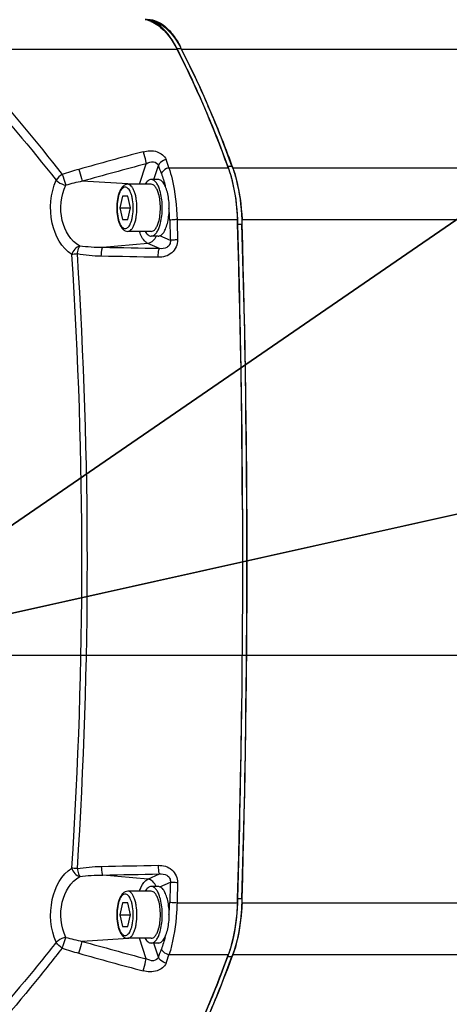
# Model space of a CAD drawing. Header units: millimetres. Extents: x -741 to 6994, y 0 to 4947.
# Tile 45 of 97: x 3653 to 3744, y 679 to 888. Entities that reach past the tile are written whole.
import ezdxf

# ---------------------------------------------------------------- set-up
doc = ezdxf.new("R2010")
doc.units = ezdxf.units.MM
doc.header["$LTSCALE"] = 384.676471
doc.layers.get('0').update_dxf_attribs({"linetype": 'CONTINUOUS'})
for name, color, linetype in [('304102000126DXF_CONTINUOUS_LINE', 7, 'CONTINUOUS'), ('304102000127DXF_CONTINUOUS_LINE', 7, 'CONTINUOUS'), ('304103000034DXF_CONTINUOUS_LINE', 7, 'CONTINUOUS'), ('304106000106DXF_CONTINUOUS_LINE', 7, 'CONTINUOUS'), ('501023000054DXF_CONTINUOUS_LINE', 7, 'CONTINUOUS'), ('504021000002DXF_CONTINUOUS_LINE', 7, 'CONTINUOUS'), ('运动范围_DXF_DIMENSION', 7, 'CONTINUOUS')]:
    doc.layers.add(name, color=color, linetype=linetype)
doc.styles.get("Standard").update_dxf_attribs({"font": 'txt', "width": 0.7})
doc.dimstyles.new('DIMSTYLE_1', dxfattribs={"dimtxt": 58.823529, "dimasz": 35.294118, "dimexe": 1, "dimexo": 0, "dimgap": 5, "dimtad": 0, "dimtih": 1, "dimtoh": 1, "dimdec": 1, "dimdsep": 46, "dimtxsty": 'Standard', "dimblk": '_FILLED', "dimblk1": '_FILLED', "dimblk2": '_FILLED', "dimcen": 0.09, "dimclrt": 5, "dimazin": 2, "dimtp": 0.5, "dimtm": 0.5, "dimtfac": 1, "dimtdec": 65535, "dimtofl": 0, "dimtmove": 0, "dimatfit": 3, "dimldrblk": '_FILLED', "dimfxl": 0, "dimtolj": 1, "dimarcsym": 0})
doc.dimstyles.new('DIMSTYLE_5', dxfattribs={"dimtxt": 58.823529, "dimasz": 35.294118, "dimexe": 1, "dimexo": 0, "dimtad": 1, "dimdsep": 46, "dimtxsty": 'Standard', "dimblk": '_FILLED', "dimblk1": '_FILLED', "dimblk2": '_FILLED', "dimcen": 0.09, "dimclrt": 5, "dimazin": 2, "dimtp": 0.01, "dimtm": 0.01, "dimtfac": 1, "dimtofl": 0, "dimtmove": 0, "dimatfit": 3, "dimldrblk": '_FILLED', "dimfxl": 0, "dimtolj": 1, "dimarcsym": 0})

# ---------------------------------------------------------------- blocks, each defined once
blk = doc.blocks.new('*D1')
at = {"layer": '运动范围_DXF_DIMENSION', "color": 2, "linetype": 'Continuous', "transparency": 16777216}
for p, q in [((3611.49, 753.33), (3115.91, 867.75)), ((4120.1, 753.33), (3592.52, 753.33))]:
    blk.add_line(p, q, dxfattribs=at)
for start, end in [(96.1517, 167), (0, 70.5145)]:
    blk.add_arc((3611.49, 753.33), 502.73, start, end, dxfattribs=at)
for points in [[(3125.1, 902.04), (3121.64, 866.42), (3136.46, 898.99)], [(4107.1, 788.4), (4114.22, 753.33), (4118.86, 788.81)]]:
    blk.add_solid(points, dxfattribs=at)
blk = doc.blocks.new('_FILLED')
at = {"color": 0, "linetype": 'ByBlock'}
blk.add_solid([(0, 0), (-1, 0.1667), (-1, -0.1667)], dxfattribs=at)
blk = doc.blocks.new('*D2')
at = {"layer": '运动范围_DXF_DIMENSION', "color": 2, "linetype": 'Continuous', "transparency": 16777216}
for p, q in [((3611.49, 753.33), (3115.91, 638.92)), ((4120.1, 753.33), (3912.78, 753.33))]:
    blk.add_line(p, q, dxfattribs=at)
for start, end in [(266.8376, 360), (193, 240.2712)]:
    blk.add_arc((3611.49, 753.33), 502.73, start, end, dxfattribs=at)
for points in [[(4118.86, 717.85), (4114.22, 753.33), (4107.1, 718.27)], [(3136.46, 607.68), (3121.64, 640.24), (3125.1, 604.63)]]:
    blk.add_solid(points, dxfattribs=at)
blk = doc.blocks.new('*D17')
at = {"layer": '运动范围_DXF_DIMENSION', "color": 2, "linetype": 'Continuous', "transparency": 16777216}
for p, q in [((3611.54, 753.33), (5581.83, 1192.94)), ((5239.51, 1116.56), (3611.54, 753.33)), ((5239.51, 1116.56), (5239.51, 1116.56))]:
    blk.add_line(p, q, dxfattribs=at)
at = {"layer": '运动范围_DXF_DIMENSION', "color": 2, "linetype": 'Continuous', "transparency": 16777216, "xscale": 35.2941176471, "yscale": 35.2941176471, "zscale": 35.2941176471, "rotation": 192.5778008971}
blk.add_blockref('_FILLED', (5239.51, 1116.56), dxfattribs=at)
blk = doc.blocks.new('*D19')
at = {"layer": '运动范围_DXF_DIMENSION', "color": 2, "linetype": 'Continuous', "transparency": 16777216}
for p, q in [((3611.54, 753.33), (4205.59, 1162.09)), ((3871.86, 932.46), (3611.54, 753.33)), ((3871.86, 932.46), (3871.86, 932.46))]:
    blk.add_line(p, q, dxfattribs=at)
at = {"layer": '运动范围_DXF_DIMENSION', "color": 2, "linetype": 'Continuous', "transparency": 16777216, "xscale": 35.2941176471, "yscale": 35.2941176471, "zscale": 35.2941176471, "rotation": 214.530875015}
blk.add_blockref('_FILLED', (3871.86, 932.46), dxfattribs=at)

msp = doc.modelspace()

# ---------------------------------------------------------------- linework, layer by layer
at = {"layer": '304102000126DXF_CONTINUOUS_LINE', "color": 9, "linetype": 'Continuous'}
for p, q in [((3687.683, 881.977), (3958.689, 881.977)), ((3698.514, 856.857), (3875.37, 856.847)), ((3700.458, 845.844), (3875.366, 845.853)), ((3875.366, 700.814), (3700.458, 700.824)), ((3875.37, 689.82), (3698.514, 689.81))]:
    msp.add_line(p, q, dxfattribs=at)
at = {"layer": '304102000126DXF_CONTINUOUS_LINE', "color": 7, "linetype": 'Continuous'}
for p, q in [((3698.395, 857.186), (3698.514, 856.857)), ((3700.458, 845.844), (3700.489, 844.872)), ((3700.489, 701.796), (3700.458, 700.824)), ((3698.514, 689.81), (3698.395, 689.481))]:
    msp.add_line(p, q, dxfattribs=at)
for centre, radius, start, end in [((3668.131, 871.927), 21.984, 27.65833, 28.4329), ((3667.609, 871.653), 22.574, 27.21698, 27.65978), ((3516.209, 793.891), 192.776, 23.35867, 27.18957), ((3497.093, 785.313), 213.726, 23.1727, 23.43794), ((3483.286, 779.49), 228.711, 19.85946, 23.15275), ((1421.47, 773.501), 2280.136, 0.769548, 1.793719), ((1411.752, 773.344), 2289.855, 0.26154, 0.770195), ((1409.928, 773.334), 2291.679, 359.738397, 0.2616), ((1411.752, 773.323), 2289.855, 359.229802, 359.738457), ((1421.47, 773.167), 2280.136, 358.206281, 359.230449), ((3478.178, 769.19), 234.199, 336.88586, 340.10195)]:
    msp.add_arc(centre, radius, start, end, dxfattribs=at)
for points, knots in [([(3681.145, 888.212), (3681.731, 888.087), (3684.489, 886.998), (3686.359, 884.433), (3687.463, 882.394)], [0, 0, 0, 0, 0.2051749, 1, 1, 1, 1]), ([(3698.514, 856.857), (3698.8, 856.066), (3699.892, 852.489), (3700.366, 848.738), (3700.458, 845.844)], [0, 0, 0, 0, 0.2250807, 1, 1, 1, 1]), ([(3700.458, 700.824), (3700.426, 699.812), (3700.176, 696.086), (3699.439, 692.372), (3698.514, 689.81)], [0, 0, 0, 0, 0.2709225, 1, 1, 1, 1])]:
    msp.add_open_spline(points, degree=3, knots=knots, dxfattribs=at)
at = {"layer": '304102000127DXF_CONTINUOUS_LINE', "color": 9, "linetype": 'Continuous'}
for p, q in [((3639.841, 881.977), (3686.753, 881.977)), ((3678.799, 853.334), (3680.224, 857.682)), ((3681.823, 854.334), (3682.807, 857.335)), ((3685.042, 856.857), (3697.589, 856.857)), ((3677.487, 853.334), (3666.626, 853.979)), ((3686.742, 845.842), (3699.534, 845.844)), ((3685.333, 841.412), (3683.114, 842.413)), ((3680.547, 840.79), (3670.992, 839.902)), ((3683.015, 839.676), (3680.547, 840.79)), ((3680.547, 705.877), (3670.993, 706.766)), ((3680.547, 705.877), (3683.015, 706.991)), ((3683.114, 704.254), (3685.333, 705.255)), ((3699.534, 700.824), (3686.742, 700.825)), ((3677.487, 693.334), (3666.626, 692.689)), ((3680.224, 688.986), (3678.799, 693.334)), ((3682.807, 689.333), (3681.823, 692.334)), ((3697.589, 689.81), (3685.042, 689.81))]:
    msp.add_line(p, q, dxfattribs=at)
at = {"layer": '304102000127DXF_CONTINUOUS_LINE', "color": 7, "linetype": 'Continuous'}
for p, q in [((3686.864, 881.762), (3686.753, 881.977)), ((3699.565, 844.852), (3699.534, 845.844)), ((3699.534, 700.824), (3699.565, 701.815))]:
    msp.add_line(p, q, dxfattribs=at)
for centre, radius, start, end in [((3679.034, 882.704), 5.633, 75.15674, 80.37904), ((3678.923, 882.303), 6.049, 67.59938, 75.10884), ((1416.482, 773.334), 2284.203, 358.205771, 1.794229)]:
    msp.add_arc(centre, radius, start, end, dxfattribs=at)
at = {"layer": '304102000127DXF_CONTINUOUS_LINE', "color": 9, "linetype": 'Continuous'}
for centre, radius, start, end in [((3987.143, -286.43), 1187.207, 105.016165, 105.69777), ((3986.629, -294.348), 1192.08, 104.894112, 105.571462), ((3454.628, 772.536), 243.427, 19.95578, 20.38667), ((3451.528, 773.058), 248.095, 19.74093, 20.16738), ((3685.493, 786.835), 72.356, 105.68725, 108.61165), ((3683.404, 778.267), 77.548, 102.49479, 105.12626), ((3647.815, 844.568), 37.4, 4.73094, 5.72262), ((3646.636, 844.473), 38.583, 1.82734, 4.72613), ((2668.971, 773.334), 997.599, 356.258971, 3.741026), ((2662.741, 773.334), 1004.995, 356.279406, 3.720595), ((3646.635, 702.194), 38.584, 355.27423, 358.17265), ((3647.815, 702.1), 37.4, 354.27598, 355.26943), ((3683.398, 768.384), 77.531, 254.87476, 257.50639), ((3986.641, 1841.063), 1192.129, 254.428529, 255.105879), ((3685.484, 759.803), 72.326, 251.38794, 254.31359), ((3987.143, 1833.098), 1187.207, 254.30223, 254.983835), ((3454.632, 774.13), 243.423, 339.61334, 340.04422), ((3451.526, 773.609), 248.096, 339.83262, 340.25907)]:
    msp.add_arc(centre, radius, start, end, dxfattribs=at)
at = {"layer": '304102000127DXF_CONTINUOUS_LINE', "color": 7, "linetype": 'Continuous'}
for points, knots in [([(3681.228, 887.896), (3681.75, 887.681), (3684.138, 886.296), (3685.761, 883.905), (3686.753, 881.977)], [0, 0, 0, 0, 0.2066344, 1, 1, 1, 1]), ([(3697.589, 856.857), (3696.782, 859.093), (3693.591, 867.553), (3689.905, 875.832), (3686.864, 881.762)], [0, 0, 0, 0, 0.2628804, 1, 1, 1, 1]), ([(3697.589, 856.857), (3697.875, 856.066), (3698.968, 852.489), (3699.442, 848.738), (3699.534, 845.844)], [0, 0, 0, 0, 0.225069, 1, 1, 1, 1]), ([(3699.534, 700.824), (3699.502, 699.812), (3699.252, 696.086), (3698.514, 692.372), (3697.589, 689.81)], [0, 0, 0, 0, 0.2709405, 1, 1, 1, 1]), ([(3686.864, 664.905), (3687.842, 666.814), (3691.824, 674.933), (3695.248, 683.322), (3697.589, 689.81)], [0, 0, 0, 0, 0.2372147, 1, 1, 1, 1])]:
    msp.add_open_spline(points, degree=3, knots=knots, dxfattribs=at)
at = {"layer": '304102000127DXF_CONTINUOUS_LINE', "color": 9, "linetype": 'Continuous'}
for points, knots in [([(3639.841, 881.977), (3641.719, 879.937), (3649.51, 871.315), (3656.965, 862.388), (3662.4, 855.407)], [0, 0, 0, 0, 0.2386731, 1, 1, 1, 1]), ([(3638.46, 880.486), (3640.349, 878.467), (3648.18, 869.936), (3655.678, 861.097), (3661.146, 854.182)], [0, 0, 0, 0, 0.238739, 1, 1, 1, 1]), ([(3679.548, 860.237), (3680.506, 860.493), (3682.416, 860.624), (3684.125, 859.374), (3684.412, 858.593)], [0, 0, 0, 0, 0.5436663, 1, 1, 1, 1]), ([(3679.548, 860.237), (3679.757, 859.591), (3679.986, 858.739), (3680.183, 857.88), (3680.224, 857.682)], [0, 0, 0, 0, 0.7698793, 1, 1, 1, 1]), ([(3680.224, 857.682), (3680.686, 857.926), (3681.61, 858.334), (3682.684, 857.749), (3682.807, 857.335)], [0, 0, 0, 0, 0.5472416, 1, 1, 1, 1]), ([(3684.412, 858.593), (3684.229, 858.539), (3683.592, 858.287), (3682.997, 857.797), (3682.807, 857.335)], [0, 0, 0, 0, 0.2762756, 1, 1, 1, 1]), ([(3685.042, 856.857), (3684.86, 856.803), (3684.226, 856.555), (3683.631, 856.074), (3683.439, 855.616)], [0, 0, 0, 0, 0.2770375, 1, 1, 1, 1]), ([(3685.042, 856.857), (3685.293, 856.06), (3686.253, 852.461), (3686.662, 848.727), (3686.742, 845.842)], [0, 0, 0, 0, 0.2245657, 1, 1, 1, 1]), ([(3662.4, 855.407), (3662.482, 855.239), (3662.756, 854.483), (3662.967, 853.71), (3663.168, 853.129)], [0, 0, 0, 0, 0.2329806, 1, 1, 1, 1]), ([(3665.929, 856.496), (3666.136, 855.858), (3666.372, 855.019), (3666.582, 854.173), (3666.626, 853.979)], [0, 0, 0, 0, 0.7708399, 1, 1, 1, 1]), ([(3664.445, 838.424), (3662.223, 839.809), (3659.369, 845.463), (3659.922, 851.4), (3661.146, 854.182)], [0, 0, 0, 0, 0.4628513, 1, 1, 1, 1]), ([(3661.146, 854.182), (3661.266, 854.057), (3661.859, 853.568), (3662.589, 853.25), (3663.168, 853.129)], [0, 0, 0, 0, 0.226613, 1, 1, 1, 1]), ([(3666.118, 840.23), (3664.21, 841.303), (3661.556, 845.87), (3662.084, 850.875), (3663.168, 853.129)], [0, 0, 0, 0, 0.4667799, 1, 1, 1, 1]), ([(3686.742, 845.842), (3686.579, 845.835), (3686.064, 845.805), (3685.545, 845.776), (3685.2, 845.703)], [0, 0, 0, 0, 0.3160665, 1, 1, 1, 1]), ([(3680.547, 840.79), (3680.367, 840.871), (3679.518, 841.49), (3679.083, 842.503), (3678.813, 843.292)], [0, 0, 0, 0, 0.1912924, 1, 1, 1, 1]), ([(3665.618, 838.549), (3665.657, 838.724), (3665.779, 839.29), (3665.879, 839.902), (3666.118, 840.23)], [0, 0, 0, 0, 0.3065498, 1, 1, 1, 1]), ([(3670.694, 838.064), (3670.706, 838.463), (3670.779, 839.059), (3670.847, 839.731), (3670.993, 839.902)], [0, 0, 0, 0, 0.6402621, 1, 1, 1, 1]), ([(3686.876, 841.543), (3686.906, 840.535), (3685.922, 838.383), (3683.751, 837.82), (3682.735, 837.838)], [0, 0, 0, 0, 0.4983376, 1, 1, 1, 1]), ([(3685.333, 841.412), (3685.367, 841.126), (3685.273, 840.512), (3684.42, 839.718), (3683.542, 839.629), (3683.015, 839.676)], [0, 0, 0, 0, 0.2613362, 0.5203653, 1, 1, 1, 1]), ([(3686.876, 841.543), (3686.712, 841.536), (3686.197, 841.508), (3685.679, 841.48), (3685.332, 841.412)], [0, 0, 0, 0, 0.3161404, 1, 1, 1, 1]), ([(3665.618, 838.549), (3665.309, 838.519), (3664.917, 838.487), (3664.526, 838.439), (3664.445, 838.424)], [0, 0, 0, 0, 0.7893659, 1, 1, 1, 1]), ([(3682.735, 837.838), (3682.746, 838.237), (3682.817, 838.834), (3682.875, 839.502), (3683.015, 839.676)], [0, 0, 0, 0, 0.641258, 1, 1, 1, 1]), ([(3670.694, 708.604), (3670.706, 708.204), (3670.779, 707.608), (3670.847, 706.936), (3670.993, 706.766)], [0, 0, 0, 0, 0.6402621, 1, 1, 1, 1]), ([(3682.735, 708.829), (3683.751, 708.847), (3685.923, 708.283), (3686.905, 706.133), (3686.876, 705.125)], [0, 0, 0, 0, 0.5017715, 1, 1, 1, 1]), ([(3682.735, 708.829), (3682.746, 708.43), (3682.817, 707.833), (3682.875, 707.165), (3683.015, 706.991)], [0, 0, 0, 0, 0.6412667, 1, 1, 1, 1]), ([(3661.146, 692.486), (3659.923, 695.267), (3659.369, 701.204), (3662.223, 706.858), (3664.445, 708.243)], [0, 0, 0, 0, 0.5371485, 1, 1, 1, 1]), ([(3663.168, 693.539), (3662.084, 695.793), (3661.556, 700.797), (3664.21, 705.364), (3666.118, 706.437)], [0, 0, 0, 0, 0.5332209, 1, 1, 1, 1]), ([(3665.618, 708.119), (3665.309, 708.148), (3664.917, 708.18), (3664.526, 708.229), (3664.445, 708.243)], [0, 0, 0, 0, 0.7893651, 1, 1, 1, 1]), ([(3665.618, 708.119), (3665.657, 707.943), (3665.779, 707.377), (3665.879, 706.765), (3666.118, 706.437)], [0, 0, 0, 0, 0.3065491, 1, 1, 1, 1]), ([(3683.015, 706.991), (3683.542, 707.039), (3684.421, 706.949), (3685.274, 706.155), (3685.367, 705.541), (3685.333, 705.255)], [0, 0, 0, 0, 0.4800238, 0.738933, 1, 1, 1, 1]), ([(3678.813, 703.375), (3678.918, 703.682), (3679.291, 704.617), (3679.906, 705.588), (3680.547, 705.877)], [0, 0, 0, 0, 0.3155543, 1, 1, 1, 1]), ([(3686.876, 705.125), (3686.712, 705.131), (3686.197, 705.16), (3685.679, 705.187), (3685.333, 705.255)], [0, 0, 0, 0, 0.3161526, 1, 1, 1, 1]), ([(3686.742, 700.825), (3686.714, 699.817), (3686.497, 696.103), (3685.858, 692.398), (3685.042, 689.81)], [0, 0, 0, 0, 0.2710233, 1, 1, 1, 1]), ([(3686.742, 700.825), (3686.579, 700.832), (3686.064, 700.862), (3685.545, 700.891), (3685.2, 700.964)], [0, 0, 0, 0, 0.3160582, 1, 1, 1, 1]), ([(3661.146, 692.486), (3659.271, 690.115), (3651.98, 681.117), (3644.307, 672.431), (3638.46, 666.182)], [0, 0, 0, 0, 0.2610064, 1, 1, 1, 1]), ([(3663.168, 693.539), (3662.588, 693.417), (3661.859, 693.099), (3661.266, 692.61), (3661.146, 692.486)], [0, 0, 0, 0, 0.7740109, 1, 1, 1, 1]), ([(3662.4, 691.26), (3662.482, 691.428), (3662.756, 692.184), (3662.967, 692.957), (3663.168, 693.539)], [0, 0, 0, 0, 0.2329792, 1, 1, 1, 1]), ([(3665.929, 690.171), (3666.136, 690.81), (3666.372, 691.649), (3666.582, 692.494), (3666.626, 692.689)], [0, 0, 0, 0, 0.7708401, 1, 1, 1, 1]), ([(3662.4, 691.26), (3660.536, 688.866), (3653.288, 679.782), (3645.657, 671.007), (3639.841, 664.69)], [0, 0, 0, 0, 0.261065, 1, 1, 1, 1]), ([(3685.042, 689.811), (3684.86, 689.864), (3684.226, 690.113), (3683.631, 690.594), (3683.439, 691.051)], [0, 0, 0, 0, 0.2770392, 1, 1, 1, 1]), ([(3679.548, 686.431), (3679.757, 687.076), (3679.986, 687.928), (3680.183, 688.787), (3680.224, 688.986)], [0, 0, 0, 0, 0.7698769, 1, 1, 1, 1]), ([(3684.412, 688.075), (3684.125, 687.293), (3682.416, 686.043), (3680.506, 686.174), (3679.548, 686.431)], [0, 0, 0, 0, 0.4563304, 1, 1, 1, 1]), ([(3682.807, 689.333), (3682.684, 688.918), (3681.61, 688.333), (3680.686, 688.741), (3680.224, 688.986)], [0, 0, 0, 0, 0.4527546, 1, 1, 1, 1]), ([(3684.412, 688.075), (3684.229, 688.129), (3683.592, 688.381), (3682.997, 688.87), (3682.807, 689.333)], [0, 0, 0, 0, 0.2762704, 1, 1, 1, 1])]:
    msp.add_open_spline(points, degree=3, knots=knots, dxfattribs=at)
for points in [[(3662.4, 855.407), (3661.883, 855.135), (3661.428, 854.694), (3661.146, 854.182)], [(3683.439, 855.616), (3683.749, 854.761), (3684.009, 853.886), (3684.228, 853.002)], [(3685.2, 845.703), (3685.245, 844.273), (3685.29, 842.843), (3685.333, 841.412)], [(3686.742, 845.842), (3686.788, 844.409), (3686.832, 842.976), (3686.876, 841.543)], [(3682.289, 842.327), (3682.083, 841.58), (3681.318, 840.862), (3680.547, 840.79)], [(3666.118, 840.23), (3665.322, 840.03), (3664.66, 839.216), (3664.445, 838.424)], [(3670.992, 839.902), (3669.364, 839.905), (3667.731, 840.008), (3666.118, 840.23)], [(3683.015, 839.676), (3679.007, 839.748), (3675, 839.823), (3670.992, 839.902)], [(3670.694, 838.064), (3668.995, 838.097), (3667.292, 838.252), (3665.618, 838.549)], [(3682.735, 837.838), (3678.722, 837.909), (3674.708, 837.984), (3670.694, 838.064)], [(3665.618, 708.119), (3667.292, 708.415), (3668.995, 708.57), (3670.694, 708.604)], [(3670.694, 708.604), (3674.708, 708.683), (3678.722, 708.758), (3682.735, 708.829)], [(3664.445, 708.243), (3664.66, 707.451), (3665.322, 706.637), (3666.118, 706.437)], [(3666.118, 706.437), (3667.732, 706.66), (3669.364, 706.762), (3670.993, 706.766)], [(3670.993, 706.766), (3675, 706.845), (3679.007, 706.92), (3683.015, 706.991)], [(3682.289, 704.341), (3682.083, 705.087), (3681.318, 705.805), (3680.547, 705.877)], [(3685.333, 705.255), (3685.29, 703.825), (3685.245, 702.394), (3685.2, 700.964)], [(3686.876, 705.125), (3686.832, 703.691), (3686.788, 702.258), (3686.742, 700.825)], [(3684.228, 693.665), (3684.009, 692.781), (3683.749, 691.906), (3683.439, 691.051)], [(3662.4, 691.26), (3661.883, 691.532), (3661.428, 691.974), (3661.146, 692.486)]]:
    msp.add_open_spline(points, degree=3, dxfattribs=at)
at = {"layer": '304103000034DXF_CONTINUOUS_LINE', "color": 7, "linetype": 'Continuous'}
msp.add_arc((3611.535, 753.334), 225, 72.65327, 219.31615, dxfattribs=at)
at = {"layer": '304106000106DXF_CONTINUOUS_LINE', "color": 9, "linetype": 'Continuous'}
for p, q in [((3686.736, 882.155), (3687.656, 882.155)), ((3697.544, 857.178), (3698.464, 857.178)), ((3699.649, 844.872), (3700.57, 844.872)), ((3699.649, 701.796), (3700.57, 701.796)), ((3697.544, 689.489), (3698.464, 689.489))]:
    msp.add_line(p, q, dxfattribs=at)
at = {"layer": '304106000106DXF_CONTINUOUS_LINE', "color": 7, "linetype": 'Continuous'}
for p, q in [((3686.81, 882.009), (3686.736, 882.155)), ((3686.913, 881.807), (3686.81, 882.009)), ((3697.647, 856.892), (3697.632, 856.935)), ((3697.632, 689.732), (3697.647, 689.775))]:
    msp.add_line(p, q, dxfattribs=at)
for centre, radius, start, end in [((3679.598, 883.628), 4.707, 79.01465, 85.17813), ((3499.412, 786.913), 210.146, 23.57928, 26.84388), ((3666.462, 871.339), 23.794, 27.0382, 27.85233), ((3481.681, 779.071), 229.534, 23.14381, 23.60278), ((3456.458, 768.59), 256.847, 20.17603, 23.08216), ((3674.8, 848.813), 24.234, 19.58372, 20.19374), ((3649.157, 843.485), 50.512, 1.57304, 2.6884), ((1098.862, 773.441), 2601.768, 0.670623, 1.573224), ((3650.089, 843.485), 50.5, 1.57294, 2.75297), ((1096.016, 773.334), 2605.536, 358.426682, 1.573318), ((1091.577, 773.341), 2609.054, 0.240038, 0.670961), ((1098.862, 773.226), 2601.768, 358.426776, 359.329374), ((3649.157, 703.182), 50.512, 357.3116, 358.42696), ((3650.089, 703.182), 50.5, 357.24703, 358.42706), ((3463.038, 775.468), 249.77, 336.87693, 339.86515), ((3674.8, 697.855), 24.234, 339.80626, 340.41628)]:
    msp.add_arc(centre, radius, start, end, dxfattribs=at)
for points, knots in [([(3686.736, 882.155), (3686.317, 882.976), (3684.869, 885.489), (3682.489, 887.862), (3680.495, 888.248)], [0, 0, 0, 0, 0.3122369, 1, 1, 1, 1]), ([(3680.531, 888.334), (3681.853, 888.334), (3683.992, 887.271), (3686.068, 884.906), (3687.037, 883.333), (3687.5, 882.455)], [0, 0, 0, 0, 0.4189492, 0.6855002, 1, 1, 1, 1]), ([(3698.464, 857.178), (3697.644, 859.409), (3694.4, 867.884), (3690.701, 876.19), (3687.656, 882.155)], [0, 0, 0, 0, 0.261969, 1, 1, 1, 1]), ([(3699.613, 845.854), (3699.565, 846.863), (3699.275, 850.593), (3698.559, 854.314), (3697.647, 856.892)], [0, 0, 0, 0, 0.2696367, 1, 1, 1, 1]), ([(3698.464, 857.178), (3698.762, 856.37), (3699.889, 852.708), (3700.388, 848.873), (3700.531, 845.911)], [0, 0, 0, 0, 0.2250466, 1, 1, 1, 1]), ([(3697.647, 689.775), (3697.93, 690.574), (3698.998, 694.168), (3699.477, 697.919), (3699.613, 700.813)], [0, 0, 0, 0, 0.2263638, 1, 1, 1, 1]), ([(3700.531, 700.756), (3700.481, 699.722), (3700.176, 695.911), (3699.427, 692.108), (3698.464, 689.489)], [0, 0, 0, 0, 0.2707493, 1, 1, 1, 1]), ([(3687.656, 664.512), (3688.638, 666.435), (3692.623, 674.59), (3696.077, 682.999), (3698.464, 689.489)], [0, 0, 0, 0, 0.2379461, 1, 1, 1, 1])]:
    msp.add_open_spline(points, degree=3, knots=knots, dxfattribs=at)
at = {"layer": '501023000054DXF_CONTINUOUS_LINE', "color": 7, "linetype": 'Continuous'}
for p, q in [((3681.274, 853.334), (3676.303, 853.334)), ((3675.187, 850.834), (3674.623, 848.334)), ((3676.315, 850.834), (3675.187, 850.834)), ((3676.879, 848.334), (3676.315, 850.834)), ((3674.623, 848.334), (3676.879, 848.334)), ((3674.623, 848.334), (3675.187, 845.834)), ((3676.315, 845.834), (3676.879, 848.334)), ((3675.187, 845.834), (3676.315, 845.834)), ((3681.274, 843.334), (3676.303, 843.334)), ((3681.274, 703.334), (3676.303, 703.334)), ((3675.187, 700.834), (3674.623, 698.334)), ((3676.315, 700.834), (3675.187, 700.834)), ((3676.879, 698.334), (3676.315, 700.834)), ((3674.623, 698.334), (3676.879, 698.334)), ((3674.623, 698.334), (3675.187, 695.834)), ((3676.315, 695.834), (3676.879, 698.334)), ((3675.187, 695.834), (3676.315, 695.834)), ((3681.274, 693.334), (3676.303, 693.334))]:
    msp.add_line(p, q, dxfattribs=at)
for centre, start, end in [((3675.851, 849.287), 16.36141, 16.91414), ((3675.851, 847.38), 343.08586, 343.63859), ((3675.851, 699.287), 16.36141, 16.91414), ((3675.851, 697.38), 343.08586, 343.63859)]:
    msp.add_arc(centre, 7.279, start, end, dxfattribs=at)
for points, knots in [([(3676.303, 853.334), (3676.109, 853.334), (3675.714, 853.238), (3675.227, 852.87), (3674.841, 852.355), (3674.41, 851.466), (3674.072, 850.106), (3673.984, 848.948), (3673.984, 848.334)], [0, 0, 0, 0, 0.0976955, 0.1963535, 0.3014368, 0.4183284, 0.6913027, 1, 1, 1, 1]), ([(3682.816, 851.405), (3682.732, 851.681), (3682.548, 852.179), (3682.186, 852.801), (3681.769, 853.22), (3681.427, 853.334), (3681.274, 853.334)], [0, 0, 0, 0, 0.3328865, 0.6074999, 0.8239885, 1, 1, 1, 1]), ([(3683.228, 848.334), (3683.228, 848.863), (3683.166, 849.876), (3682.972, 850.874), (3682.836, 851.337)], [0, 0, 0, 0, 0.5224955, 1, 1, 1, 1]), ([(3673.984, 848.334), (3673.984, 847.72), (3674.072, 846.562), (3674.41, 845.201), (3674.841, 844.312), (3675.227, 843.797), (3675.714, 843.429), (3676.109, 843.334), (3676.303, 843.334)], [0, 0, 0, 0, 0.3087001, 0.581675, 0.6985659, 0.8036481, 0.9023025, 1, 1, 1, 1]), ([(3682.836, 845.33), (3682.972, 845.794), (3683.166, 846.792), (3683.228, 847.805), (3683.228, 848.334)], [0, 0, 0, 0, 0.4775045, 1, 1, 1, 1]), ([(3681.274, 843.334), (3681.427, 843.334), (3681.769, 843.447), (3682.186, 843.866), (3682.548, 844.488), (3682.732, 844.986), (3682.816, 845.263)], [0, 0, 0, 0, 0.1760115, 0.3925001, 0.6671135, 1, 1, 1, 1]), ([(3676.303, 703.334), (3676.109, 703.334), (3675.714, 703.238), (3675.227, 702.87), (3674.841, 702.355), (3674.41, 701.466), (3674.072, 700.106), (3673.984, 698.948), (3673.984, 698.334)], [0, 0, 0, 0, 0.0976955, 0.1963535, 0.3014368, 0.4183284, 0.6913027, 1, 1, 1, 1]), ([(3682.816, 701.405), (3682.732, 701.681), (3682.548, 702.179), (3682.186, 702.801), (3681.769, 703.22), (3681.427, 703.334), (3681.274, 703.334)], [0, 0, 0, 0, 0.3328865, 0.6074999, 0.8239885, 1, 1, 1, 1]), ([(3683.228, 698.334), (3683.228, 698.863), (3683.166, 699.876), (3682.972, 700.874), (3682.836, 701.337)], [0, 0, 0, 0, 0.5224955, 1, 1, 1, 1]), ([(3673.984, 698.334), (3673.984, 697.72), (3674.072, 696.562), (3674.41, 695.201), (3674.841, 694.312), (3675.227, 693.797), (3675.714, 693.429), (3676.109, 693.334), (3676.303, 693.334)], [0, 0, 0, 0, 0.3087001, 0.581675, 0.6985659, 0.8036481, 0.9023025, 1, 1, 1, 1]), ([(3682.836, 695.33), (3682.972, 695.794), (3683.166, 696.792), (3683.228, 697.805), (3683.228, 698.334)], [0, 0, 0, 0, 0.4775045, 1, 1, 1, 1]), ([(3681.274, 693.334), (3681.427, 693.334), (3681.769, 693.447), (3682.186, 693.866), (3682.548, 694.488), (3682.732, 694.986), (3682.816, 695.263)], [0, 0, 0, 0, 0.1760115, 0.3925001, 0.6671135, 1, 1, 1, 1])]:
    msp.add_open_spline(points, degree=3, knots=knots, dxfattribs=at)
at = {"layer": '501023000054DXF_CONTINUOUS_LINE', "color": 9, "linetype": 'Continuous'}
for points, knots in [([(3677.47, 848.334), (3677.47, 848.897), (3677.411, 849.721), (3677.199, 850.756), (3676.991, 851.421), (3676.738, 851.971), (3676.446, 852.388), (3676.119, 852.663), (3675.751, 852.766), (3675.383, 852.663), (3675.056, 852.388), (3674.764, 851.971), (3674.511, 851.421), (3674.303, 850.756), (3674.091, 849.721), (3674.032, 848.897), (3674.032, 848.334)], [0, 0, 0, 0, 0.167885, 0.2451297, 0.3147293, 0.3749702, 0.4250335, 0.4656182, 0.5000001, 0.5343819, 0.5749666, 0.62503, 0.6852709, 0.7548706, 0.8321153, 1, 1, 1, 1]), ([(3678.257, 848.334), (3678.257, 848.973), (3678.189, 849.91), (3677.949, 851.087), (3677.713, 851.841), (3677.425, 852.466), (3677.093, 852.941), (3676.722, 853.253), (3676.434, 853.334), (3676.303, 853.334)], [0, 0, 0, 0, 0.33577, 0.4902593, 0.6294586, 0.7499404, 0.850067, 0.9312363, 1, 1, 1, 1]), ([(3674.032, 848.334), (3674.032, 847.771), (3674.091, 846.946), (3674.303, 845.911), (3674.511, 845.247), (3674.764, 844.697), (3675.056, 844.279), (3675.383, 844.004), (3675.751, 843.901), (3676.119, 844.004), (3676.446, 844.279), (3676.738, 844.697), (3676.991, 845.247), (3677.199, 845.911), (3677.411, 846.946), (3677.47, 847.771), (3677.47, 848.334)], [0, 0, 0, 0, 0.167885, 0.2451297, 0.3147293, 0.3749702, 0.4250335, 0.4656182, 0.5000001, 0.5343819, 0.5749666, 0.62503, 0.6852709, 0.7548706, 0.8321153, 1, 1, 1, 1]), ([(3676.303, 843.334), (3676.434, 843.334), (3676.722, 843.414), (3677.093, 843.726), (3677.425, 844.201), (3677.713, 844.826), (3677.949, 845.581), (3678.189, 846.757), (3678.257, 847.694), (3678.257, 848.334)], [0, 0, 0, 0, 0.0687637, 0.1499331, 0.2500598, 0.3705417, 0.509741, 0.6642304, 1, 1, 1, 1]), ([(3677.47, 698.334), (3677.47, 698.897), (3677.411, 699.721), (3677.199, 700.756), (3676.991, 701.421), (3676.738, 701.971), (3676.446, 702.388), (3676.119, 702.663), (3675.751, 702.766), (3675.383, 702.663), (3675.056, 702.388), (3674.764, 701.971), (3674.511, 701.421), (3674.303, 700.756), (3674.091, 699.721), (3674.032, 698.897), (3674.032, 698.334)], [0, 0, 0, 0, 0.167885, 0.2451297, 0.3147293, 0.3749702, 0.4250335, 0.4656182, 0.5000001, 0.5343819, 0.5749666, 0.62503, 0.6852709, 0.7548706, 0.8321153, 1, 1, 1, 1]), ([(3678.257, 698.334), (3678.257, 698.973), (3678.189, 699.91), (3677.949, 701.087), (3677.713, 701.841), (3677.425, 702.466), (3677.093, 702.941), (3676.722, 703.253), (3676.434, 703.334), (3676.303, 703.334)], [0, 0, 0, 0, 0.33577, 0.4902593, 0.6294586, 0.7499404, 0.850067, 0.9312363, 1, 1, 1, 1]), ([(3674.032, 698.334), (3674.032, 697.771), (3674.091, 696.946), (3674.303, 695.911), (3674.511, 695.247), (3674.764, 694.697), (3675.056, 694.279), (3675.383, 694.004), (3675.751, 693.901), (3676.119, 694.004), (3676.446, 694.279), (3676.738, 694.697), (3676.991, 695.247), (3677.199, 695.911), (3677.411, 696.946), (3677.47, 697.771), (3677.47, 698.334)], [0, 0, 0, 0, 0.167885, 0.2451297, 0.3147293, 0.3749702, 0.4250335, 0.4656182, 0.5000001, 0.5343819, 0.5749666, 0.62503, 0.6852709, 0.7548706, 0.8321153, 1, 1, 1, 1]), ([(3676.303, 693.334), (3676.434, 693.334), (3676.722, 693.414), (3677.093, 693.726), (3677.425, 694.201), (3677.713, 694.826), (3677.949, 695.581), (3678.189, 696.757), (3678.257, 697.694), (3678.257, 698.334)], [0, 0, 0, 0, 0.0687637, 0.1499331, 0.2500598, 0.3705417, 0.509741, 0.6642304, 1, 1, 1, 1])]:
    msp.add_open_spline(points, degree=3, knots=knots, dxfattribs=at)
at = {"layer": '504021000002DXF_CONTINUOUS_LINE', "color": 7, "linetype": 'Continuous'}
for p, q in [((3682.747, 854.334), (3681.274, 854.334)), ((3683.246, 851.578), (3683.242, 851.595)), ((3683.249, 851.567), (3683.246, 851.578)), ((3683.242, 845.073), (3683.246, 845.09)), ((3683.246, 845.09), (3683.249, 845.1)), ((3682.747, 842.334), (3681.274, 842.334)), ((3682.747, 704.334), (3681.274, 704.334)), ((3683.246, 701.578), (3683.242, 701.595)), ((3683.249, 701.567), (3683.246, 701.578)), ((3683.242, 695.073), (3683.246, 695.09)), ((3683.246, 695.09), (3683.249, 695.1)), ((3682.747, 692.334), (3681.274, 692.334))]:
    msp.add_line(p, q, dxfattribs=at)
for points, knots in [([(3681.274, 854.334), (3681.158, 854.334), (3680.913, 854.285), (3680.571, 854.08), (3680.252, 853.756), (3680.069, 853.488), (3679.981, 853.338)], [0, 0, 0, 0, 0.2041089, 0.4301135, 0.6930109, 1, 1, 1, 1]), ([(3683.046, 852.263), (3682.944, 852.562), (3682.727, 853.1), (3682.307, 853.769), (3681.829, 854.215), (3681.446, 854.334), (3681.274, 854.334)], [0, 0, 0, 0, 0.3299203, 0.6026913, 0.8201124, 1, 1, 1, 1]), ([(3684.776, 851.34), (3684.68, 851.761), (3684.461, 852.52), (3684.054, 853.371), (3683.666, 853.872), (3683.374, 854.133), (3683.067, 854.296), (3682.85, 854.334), (3682.747, 854.334)], [0, 0, 0, 0, 0.3375656, 0.6159836, 0.7312327, 0.8313502, 0.9192107, 1, 1, 1, 1]), ([(3683.242, 851.595), (3683.227, 851.652), (3683.168, 851.877), (3683.101, 852.1), (3683.046, 852.263)], [0, 0, 0, 0, 0.2575758, 1, 1, 1, 1]), ([(3683.618, 848.334), (3683.618, 848.896), (3683.56, 849.984), (3683.376, 851.059), (3683.249, 851.567)], [0, 0, 0, 0, 0.5174649, 1, 1, 1, 1]), ([(3685.091, 848.334), (3685.091, 848.853), (3685.041, 849.863), (3684.884, 850.863), (3684.776, 851.34)], [0, 0, 0, 0, 0.5148167, 1, 1, 1, 1]), ([(3683.249, 845.1), (3683.376, 845.608), (3683.56, 846.683), (3683.618, 847.771), (3683.618, 848.334)], [0, 0, 0, 0, 0.4825309, 1, 1, 1, 1]), ([(3684.776, 845.327), (3684.884, 845.805), (3685.041, 846.804), (3685.091, 847.814), (3685.091, 848.334)], [0, 0, 0, 0, 0.4851833, 1, 1, 1, 1]), ([(3681.274, 842.334), (3681.446, 842.334), (3681.829, 842.452), (3682.307, 842.898), (3682.727, 843.568), (3682.944, 844.105), (3683.046, 844.405)], [0, 0, 0, 0, 0.1798876, 0.3973087, 0.6700797, 1, 1, 1, 1]), ([(3682.747, 842.334), (3682.85, 842.334), (3683.067, 842.372), (3683.374, 842.535), (3683.666, 842.795), (3684.054, 843.296), (3684.461, 844.147), (3684.68, 844.906), (3684.776, 845.327)], [0, 0, 0, 0, 0.0807893, 0.1686498, 0.2687673, 0.3840164, 0.6624344, 1, 1, 1, 1]), ([(3683.046, 844.405), (3683.064, 844.458), (3683.136, 844.679), (3683.199, 844.902), (3683.242, 845.073)], [0, 0, 0, 0, 0.2422639, 1, 1, 1, 1]), ([(3679.981, 843.329), (3680.069, 843.18), (3680.252, 842.911), (3680.571, 842.587), (3680.913, 842.382), (3681.158, 842.334), (3681.274, 842.334)], [0, 0, 0, 0, 0.3069891, 0.5698865, 0.7958911, 1, 1, 1, 1]), ([(3681.274, 704.334), (3681.158, 704.334), (3680.913, 704.285), (3680.571, 704.08), (3680.252, 703.756), (3680.069, 703.488), (3679.981, 703.338)], [0, 0, 0, 0, 0.2041089, 0.4301135, 0.6930109, 1, 1, 1, 1]), ([(3683.046, 702.263), (3682.944, 702.562), (3682.727, 703.1), (3682.307, 703.769), (3681.829, 704.215), (3681.446, 704.334), (3681.274, 704.334)], [0, 0, 0, 0, 0.3299203, 0.6026913, 0.8201124, 1, 1, 1, 1]), ([(3684.776, 701.34), (3684.68, 701.761), (3684.461, 702.52), (3684.054, 703.371), (3683.666, 703.872), (3683.374, 704.133), (3683.067, 704.296), (3682.85, 704.334), (3682.747, 704.334)], [0, 0, 0, 0, 0.3375656, 0.6159836, 0.7312327, 0.8313502, 0.9192107, 1, 1, 1, 1]), ([(3683.242, 701.595), (3683.227, 701.652), (3683.168, 701.877), (3683.101, 702.1), (3683.046, 702.263)], [0, 0, 0, 0, 0.2575758, 1, 1, 1, 1]), ([(3683.618, 698.334), (3683.618, 698.896), (3683.56, 699.984), (3683.376, 701.059), (3683.249, 701.567)], [0, 0, 0, 0, 0.5174649, 1, 1, 1, 1]), ([(3685.091, 698.334), (3685.091, 698.853), (3685.041, 699.863), (3684.884, 700.863), (3684.776, 701.34)], [0, 0, 0, 0, 0.5148167, 1, 1, 1, 1]), ([(3683.249, 695.1), (3683.376, 695.608), (3683.56, 696.683), (3683.618, 697.771), (3683.618, 698.334)], [0, 0, 0, 0, 0.4825309, 1, 1, 1, 1]), ([(3684.776, 695.327), (3684.884, 695.805), (3685.041, 696.804), (3685.091, 697.814), (3685.091, 698.334)], [0, 0, 0, 0, 0.4851833, 1, 1, 1, 1]), ([(3681.274, 692.334), (3681.446, 692.334), (3681.829, 692.452), (3682.307, 692.898), (3682.727, 693.568), (3682.944, 694.105), (3683.046, 694.405)], [0, 0, 0, 0, 0.1798876, 0.3973087, 0.6700797, 1, 1, 1, 1]), ([(3682.747, 692.334), (3682.85, 692.334), (3683.067, 692.372), (3683.374, 692.535), (3683.666, 692.795), (3684.054, 693.296), (3684.461, 694.147), (3684.68, 694.906), (3684.776, 695.327)], [0, 0, 0, 0, 0.0807893, 0.1686498, 0.2687673, 0.3840164, 0.6624344, 1, 1, 1, 1]), ([(3683.046, 694.405), (3683.064, 694.458), (3683.136, 694.679), (3683.199, 694.902), (3683.242, 695.073)], [0, 0, 0, 0, 0.2422639, 1, 1, 1, 1]), ([(3679.981, 693.329), (3680.069, 693.18), (3680.252, 692.911), (3680.571, 692.587), (3680.913, 692.382), (3681.158, 692.334), (3681.274, 692.334)], [0, 0, 0, 0, 0.3069891, 0.5698865, 0.7958911, 1, 1, 1, 1])]:
    msp.add_open_spline(points, degree=3, knots=knots, dxfattribs=at)

# ---------------------------------------------------------------- dimensions: what is measured, and where the dimension line sits
at = {"layer": '运动范围_DXF_DIMENSION', "color": 2, "linetype": 'Continuous'}
for base, line1, line2, picture, middle in [((3668.396, 1252.834), ((4125.127, 753.334), (4120.1, 753.334)), ((3616.384, 752.203), (3611.485, 753.334)), '*D1', (3587.024, 1223.422)), ((3668.396, 253.833), ((3616.384, 754.465), (3611.485, 753.334)), ((4115.072, 753.334), (4120.1, 753.334)), '*D2', (3391.594, 240.65))]:
    dim = msp.add_angular_dim_2l(base=base, line1=line1, line2=line2, dimstyle='DIMSTYLE_1', dxfattribs=at)
    dim.commit()
    dim.dimension.update_dxf_attribs({"geometry": picture, "text_midpoint": middle, "dimtype": 162})
for mpoint, picture, middle in [((5239.506, 1116.562), '*D17', (5377.688, 1162.46)), ((3871.862, 932.459), '*D19', (4061.564, 1080.839))]:
    dim = msp.add_radius_dim(center=(3611.535, 753.334), mpoint=mpoint, text='R<>', dimstyle='DIMSTYLE_5', override={"dimpost": '<>'}, dxfattribs=at)
    dim.commit()
    dim.dimension.update_dxf_attribs({"geometry": picture, "text_midpoint": middle, "dimtype": 164})

doc.saveas('drawing.dxf')
